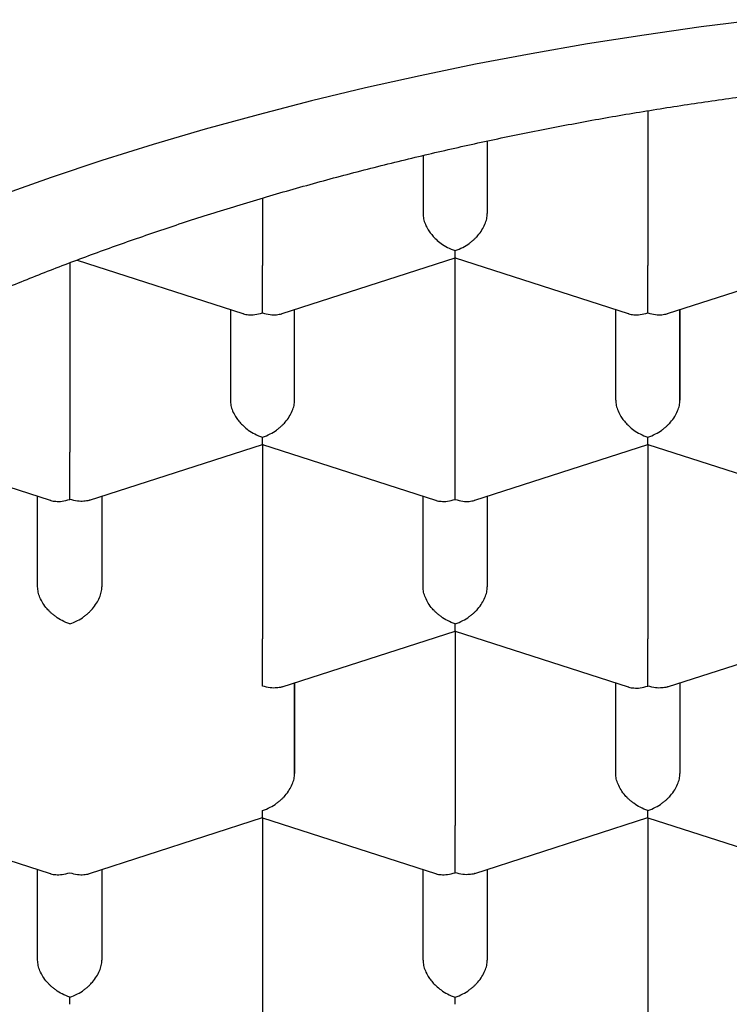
# Model space of a CAD drawing. Header units: millimetres. Extents: x 8 to 534, y 12 to 434.
# Tile 29 of 46: x 275.71 to 278.47, y 354.17 to 358. Entities that reach past the tile are written whole.
import ezdxf

# ---------------------------------------------------------------- set-up
doc = ezdxf.new("R2010")
doc.units = ezdxf.units.MM

msp = doc.modelspace()

# ---------------------------------------------------------------- linework, layer by layer
at = {"color": 7, "linetype": 'Continuous', "lineweight": 30}
for p, q in [((278.1536, 357.6439), (278.1536, 357.042)), ((277.5286, 357.5261), (277.5286, 357.2437)), ((277.2786, 357.4699), (277.2786, 357.2437)), ((276.6536, 357.304), (276.6536, 357.042)), ((276.7303, 356.8547), (277.4038, 357.0721)), ((277.4036, 356.3156), (277.4036, 357.072)), ((277.4037, 357.072), (278.077, 356.8546)), ((278.2303, 356.8547), (278.9038, 357.0721)), ((275.9036, 357.0521), (275.9036, 356.3156)), ((275.9322, 357.0628), (276.577, 356.8546)), ((276.5286, 356.8703), (276.5286, 356.5173)), ((276.7786, 356.5173), (276.7786, 356.8703)), ((276.7786, 356.5173), (276.7786, 356.8703)), ((278.0286, 356.5173), (278.0286, 356.8703)), ((278.2786, 356.8703), (278.2786, 356.5173)), ((278.2786, 356.5173), (278.2786, 356.8703)), ((275.1537, 356.3456), (275.827, 356.1282)), ((275.9805, 356.1283), (276.6538, 356.3457)), ((276.6536, 356.3456), (276.6536, 355.5891)), ((276.6537, 356.3456), (277.327, 356.1282)), ((277.4803, 356.1282), (278.1538, 356.3457)), ((278.1536, 356.3456), (278.1536, 355.5891)), ((278.1537, 356.3456), (278.827, 356.1282)), ((275.7786, 355.7909), (275.7786, 356.1438)), ((276.0286, 356.1438), (276.0286, 355.7909)), ((276.0286, 356.1438), (276.0286, 355.7909)), ((277.2786, 355.7909), (277.2786, 356.1438)), ((277.5286, 356.1438), (277.5286, 355.7909)), ((277.5286, 356.1438), (277.5286, 355.7909)), ((276.7305, 355.4019), (277.4038, 355.6193)), ((277.4036, 355.6192), (277.4036, 354.8627)), ((277.4037, 355.6192), (278.077, 355.4018)), ((278.2305, 355.4019), (278.9038, 355.6193)), ((276.7786, 355.4174), (276.7786, 355.0645)), ((276.7786, 355.0645), (276.7786, 355.4174)), ((278.0286, 355.0645), (278.0286, 355.4174)), ((278.2786, 355.4174), (278.2786, 355.0645)), ((278.2786, 355.4174), (278.2786, 355.0645)), ((275.1537, 354.8928), (275.827, 354.6754)), ((275.9803, 354.6754), (276.6538, 354.8929)), ((276.6536, 354.8928), (276.6536, 354.1363)), ((276.6537, 354.8928), (277.327, 354.6754)), ((277.4805, 354.6755), (278.1538, 354.8929)), ((278.1536, 354.8928), (278.1536, 354.1363)), ((278.1537, 354.8928), (278.827, 354.6754)), ((275.7786, 354.3381), (275.7786, 354.691)), ((276.0286, 354.691), (276.0286, 354.3381)), ((276.0286, 354.691), (276.0286, 354.3381)), ((277.2786, 354.3381), (277.2786, 354.691)), ((277.5286, 354.691), (277.5286, 354.3381)), ((277.5286, 354.691), (277.5286, 354.3381))]:
    msp.add_line(p, q, dxfattribs=at)
at = {"color": 7, "linetype": 'Continuous', "lineweight": 30, "flags": 128}
msp.add_lwpolyline([(278.5844, 357.9984), (278.361, 357.9702), (278.139, 357.9386), (277.9185, 357.9039), (277.6997, 357.8659), (277.4828, 357.8247), (277.2679, 357.7804), (277.0552, 357.7329), (276.8447, 357.6823), (276.6367, 357.6287), (276.4312, 357.5721), (276.2285, 357.5124), (276.0286, 357.4498), (275.8318, 357.3843), (275.638, 357.316)], dxfattribs=at)
at = {"color": 7, "linetype": 'Continuous', "lineweight": 30}
for points, knots in [([(272.3786, 353.3368), (272.3792, 353.3771), (272.3803, 353.4578), (272.3895, 353.5789), (272.404, 353.6997), (272.4244, 353.8204), (272.4506, 353.9406), (272.4826, 354.0603), (272.5204, 354.1793), (272.5638, 354.2977), (272.6129, 354.4153), (272.6676, 354.5322), (272.728, 354.6482), (272.7939, 354.7633), (272.8653, 354.8773), (272.9435, 354.9921), (273.0286, 355.1074), (273.1209, 355.2231), (273.2191, 355.3373), (273.3222, 355.4492), (273.4301, 355.5586), (273.5426, 355.6655), (273.6603, 355.7707), (273.7831, 355.874), (273.9111, 355.9753), (274.0439, 356.0747), (274.1817, 356.172), (274.3266, 356.2687), (274.4789, 356.3646), (274.6388, 356.4596), (274.8035, 356.552), (274.9701, 356.6402), (275.1384, 356.7243), (275.3078, 356.8044), (275.4811, 356.8818), (275.6582, 356.9565), (275.8389, 357.0285), (276.0231, 357.0976), (276.2106, 357.1639), (276.4046, 357.2283), (276.6051, 357.2906), (276.8122, 357.3507), (277.0223, 357.4073), (277.2317, 357.4596), (277.4402, 357.5078), (277.6475, 357.552), (277.8569, 357.593), (278.0682, 357.6307), (278.2813, 357.6651), (278.4961, 357.6962), (278.7123, 357.724), (278.9334, 357.7489), (279.1596, 357.7706), (279.3905, 357.7889), (279.6223, 357.8035), (279.8509, 357.8141), (280.0762, 357.821), (280.298, 357.8244), (280.5198, 357.8243), (280.7416, 357.8208), (280.963, 357.8138), (281.1841, 357.8035), (281.4046, 357.7897), (281.628, 357.7723), (281.8543, 357.7509), (282.0831, 357.7255), (282.3104, 357.6964), (282.5325, 357.6641), (282.7491, 357.6289), (282.9604, 357.591), (283.1697, 357.5499), (283.3768, 357.5056), (283.5817, 357.458), (283.7842, 357.4074), (283.9841, 357.3536), (284.1846, 357.2958), (284.3854, 357.2337), (284.5863, 357.1674), (284.7836, 357.0978), (284.974, 357.0262), (285.1576, 356.9529), (285.3345, 356.8781), (285.5076, 356.8005), (285.6769, 356.7203), (285.8421, 356.6375), (286.0031, 356.5522), (286.1599, 356.4644), (286.3149, 356.3727), (286.4677, 356.277), (286.6179, 356.1772), (286.7629, 356.075), (286.9002, 355.9722), (287.0301, 355.869), (287.1527, 355.7656), (287.2702, 355.6604), (287.3824, 355.5534), (287.4893, 355.4447), (287.5908, 355.3344), (287.6868, 355.2225), (287.7787, 355.1073), (287.8663, 354.9887), (287.9489, 354.8668), (288.0253, 354.7435), (288.0949, 354.6197), (288.1577, 354.4953), (288.2139, 354.3705), (288.2637, 354.2449), (288.307, 354.1185), (288.3441, 353.9906), (288.3748, 353.8613), (288.3988, 353.7306), (288.4159, 353.5995), (288.4266, 353.4682), (288.428, 353.3806), (288.4286, 353.3368)], [0, 0, 0, 0, 0.008586, 0.017177, 0.025772, 0.034367, 0.042959, 0.051544, 0.060113, 0.068684, 0.077255, 0.085824, 0.094392, 0.102963, 0.111535, 0.120103, 0.129088, 0.138077, 0.147066, 0.156051, 0.164847, 0.173647, 0.182447, 0.191243, 0.20004, 0.208839, 0.217639, 0.226436, 0.235684, 0.244937, 0.25419, 0.263439, 0.272235, 0.281035, 0.289835, 0.298631, 0.307428, 0.316227, 0.325027, 0.333824, 0.343072, 0.352325, 0.361578, 0.370827, 0.379623, 0.388423, 0.397223, 0.406019, 0.414815, 0.423615, 0.432415, 0.441211, 0.45046, 0.459713, 0.468966, 0.478214, 0.487011, 0.495811, 0.50461, 0.513407, 0.522203, 0.531003, 0.539803, 0.548599, 0.557848, 0.567101, 0.576354, 0.585602, 0.594399, 0.603199, 0.611998, 0.620795, 0.629591, 0.638391, 0.647191, 0.655987, 0.665236, 0.674489, 0.683741, 0.69299, 0.701787, 0.710586, 0.719386, 0.728183, 0.736979, 0.745779, 0.754579, 0.763375, 0.772624, 0.781877, 0.791129, 0.800378, 0.809175, 0.817974, 0.826774, 0.835571, 0.844367, 0.853167, 0.861967, 0.870763, 0.880012, 0.889265, 0.898517, 0.907766, 0.916888, 0.926016, 0.935146, 0.944274, 0.953397, 0.962713, 0.972036, 0.981361, 0.990683, 1, 1, 1, 1]), ([(277.2786, 357.2437), (277.2791, 357.2371), (277.28, 357.2235), (277.2871, 357.2017), (277.296, 357.1848), (277.304, 357.1729), (277.3094, 357.1657), (277.3176, 357.1557), (277.3303, 357.1425), (277.3496, 357.1265), (277.3747, 357.1107), (277.3935, 357.1036), (277.4036, 357.0998)], [0, 0, 0, 0, 0.111298, 0.227117, 0.348661, 0.390702, 0.4335313, 0.4771817, 0.5737028, 0.6929326, 0.835009, 1, 1, 1, 1]), ([(277.4036, 357.0998), (277.4137, 357.1036), (277.4326, 357.1107), (277.4543, 357.1244), (277.4687, 357.1356), (277.4777, 357.1436), (277.4853, 357.1512), (277.496, 357.1629), (277.5085, 357.1796), (277.5201, 357.2017), (277.5273, 357.2235), (277.5282, 357.2371), (277.5286, 357.2437)], [0, 0, 0, 0, 0.16497, 0.307043, 0.369569, 0.426389, 0.477525, 0.523007, 0.65131, 0.772854, 0.888682, 1, 1, 1, 1]), ([(277.4037, 357.0723), (277.4037, 357.0722), (277.4038, 357.0717), (277.4039, 357.0747), (277.4038, 357.0827), (277.4037, 357.0938), (277.4036, 357.0998)], [0, 0, 0, 0, 0.037366, 0.306602, 0.627429, 1, 1, 1, 1]), ([(276.6536, 356.8576), (276.6537, 356.8647), (276.6538, 356.8779), (276.6539, 356.8987), (276.6539, 356.9145), (276.6538, 356.9254), (276.6537, 356.9354), (276.6536, 356.9506), (276.6537, 356.9713), (276.6537, 356.9972), (276.6537, 357.0213), (276.6536, 357.0352), (276.6536, 357.042)], [0, 0, 0, 0, 0.16497, 0.307043, 0.369569, 0.426389, 0.477525, 0.523007, 0.65131, 0.772854, 0.888682, 1, 1, 1, 1]), ([(278.1536, 356.8576), (278.1537, 356.8647), (278.1538, 356.8779), (278.1539, 356.8987), (278.1539, 356.9145), (278.1538, 356.9254), (278.1537, 356.9354), (278.1536, 356.9506), (278.1537, 356.9713), (278.1537, 356.9972), (278.1537, 357.0213), (278.1536, 357.0352), (278.1536, 357.042)], [0, 0, 0, 0, 0.16497, 0.307043, 0.369569, 0.426389, 0.477525, 0.523007, 0.65131, 0.772854, 0.888682, 1, 1, 1, 1]), ([(276.5771, 356.8548), (276.5779, 356.8545), (276.5845, 356.8518), (276.6001, 356.8498), (276.6248, 356.8498), (276.6436, 356.8549), (276.6536, 356.8576)], [0, 0, 0, 0, 0.0373656, 0.3066024, 0.6274294, 1, 1, 1, 1]), ([(276.6536, 356.8576), (276.6637, 356.8549), (276.6824, 356.8499), (276.704, 356.8496), (276.7185, 356.8516), (276.7258, 356.8531), (276.7295, 356.8544), (276.7303, 356.8547)], [0, 0, 0, 0, 0.372322, 0.692967, 0.834083, 0.96232, 1, 1, 1, 1]), ([(278.0771, 356.8548), (278.0779, 356.8545), (278.0845, 356.8518), (278.1001, 356.8498), (278.1248, 356.8498), (278.1436, 356.8549), (278.1536, 356.8576)], [0, 0, 0, 0, 0.0373656, 0.3066024, 0.6274294, 1, 1, 1, 1]), ([(278.1536, 356.8576), (278.1637, 356.8549), (278.1824, 356.8499), (278.204, 356.8496), (278.2185, 356.8516), (278.2258, 356.8531), (278.2295, 356.8544), (278.2303, 356.8547)], [0, 0, 0, 0, 0.372322, 0.692967, 0.834083, 0.96232, 1, 1, 1, 1]), ([(276.5286, 356.5173), (276.5291, 356.5107), (276.53, 356.4971), (276.5371, 356.4753), (276.546, 356.4584), (276.554, 356.4465), (276.5594, 356.4392), (276.5676, 356.4293), (276.5803, 356.4161), (276.5996, 356.4001), (276.6247, 356.3843), (276.6435, 356.3772), (276.6536, 356.3733)], [0, 0, 0, 0, 0.111298, 0.227117, 0.348661, 0.390702, 0.433531, 0.477182, 0.573703, 0.692933, 0.835009, 1, 1, 1, 1]), ([(276.6536, 356.3733), (276.6637, 356.3772), (276.6826, 356.3843), (276.7043, 356.398), (276.7187, 356.4092), (276.7277, 356.4171), (276.7353, 356.4248), (276.746, 356.4365), (276.7585, 356.4532), (276.7701, 356.4753), (276.7773, 356.4971), (276.7782, 356.5107), (276.7786, 356.5173)], [0, 0, 0, 0, 0.16497, 0.307043, 0.369569, 0.426389, 0.477525, 0.523007, 0.65131, 0.772854, 0.888682, 1, 1, 1, 1]), ([(278.0286, 356.5173), (278.0291, 356.5107), (278.03, 356.4971), (278.0371, 356.4753), (278.046, 356.4584), (278.054, 356.4465), (278.0594, 356.4392), (278.0676, 356.4293), (278.0803, 356.4161), (278.0996, 356.4001), (278.1247, 356.3843), (278.1435, 356.3772), (278.1536, 356.3733)], [0, 0, 0, 0, 0.111298, 0.227117, 0.348661, 0.390702, 0.433531, 0.477182, 0.573703, 0.692933, 0.835009, 1, 1, 1, 1]), ([(278.1536, 356.3733), (278.1637, 356.3772), (278.1826, 356.3843), (278.2043, 356.398), (278.2187, 356.4092), (278.2277, 356.4171), (278.2353, 356.4248), (278.246, 356.4365), (278.2585, 356.4532), (278.2701, 356.4753), (278.2773, 356.4971), (278.2782, 356.5107), (278.2786, 356.5173)], [0, 0, 0, 0, 0.16497, 0.307043, 0.369569, 0.426389, 0.477525, 0.523007, 0.65131, 0.772854, 0.888682, 1, 1, 1, 1]), ([(276.6537, 356.3459), (276.6537, 356.3458), (276.6538, 356.3453), (276.6539, 356.3483), (276.6538, 356.3563), (276.6537, 356.3674), (276.6536, 356.3733)], [0, 0, 0, 0, 0.038258, 0.307245, 0.627775, 1, 1, 1, 1]), ([(278.1537, 356.3459), (278.1537, 356.3458), (278.1538, 356.3453), (278.1539, 356.3483), (278.1538, 356.3563), (278.1537, 356.3674), (278.1536, 356.3733)], [0, 0, 0, 0, 0.038258, 0.307245, 0.627775, 1, 1, 1, 1]), ([(275.9036, 356.1312), (275.9037, 356.1383), (275.9038, 356.1515), (275.9039, 356.1723), (275.9039, 356.1881), (275.9038, 356.199), (275.9037, 356.209), (275.9036, 356.2242), (275.9037, 356.2449), (275.9037, 356.2708), (275.9037, 356.2949), (275.9036, 356.3088), (275.9036, 356.3156)], [0, 0, 0, 0, 0.16497, 0.307043, 0.369569, 0.426389, 0.477525, 0.523007, 0.65131, 0.772854, 0.888682, 1, 1, 1, 1]), ([(277.4036, 356.1312), (277.4037, 356.1383), (277.4038, 356.1515), (277.4039, 356.1723), (277.4039, 356.1881), (277.4038, 356.199), (277.4037, 356.209), (277.4036, 356.2242), (277.4037, 356.2449), (277.4037, 356.2708), (277.4037, 356.2949), (277.4036, 356.3088), (277.4036, 356.3156)], [0, 0, 0, 0, 0.16497, 0.307043, 0.369569, 0.426389, 0.477525, 0.523007, 0.65131, 0.772854, 0.888682, 1, 1, 1, 1]), ([(275.8271, 356.1284), (275.8279, 356.1281), (275.8345, 356.1254), (275.8501, 356.1234), (275.8748, 356.1234), (275.8936, 356.1285), (275.9036, 356.1312)], [0, 0, 0, 0, 0.037366, 0.306602, 0.627429, 1, 1, 1, 1]), ([(275.9804, 356.1285), (275.9796, 356.1282), (275.9729, 356.1256), (275.9575, 356.1237), (275.9326, 356.1235), (275.9138, 356.1285), (275.9036, 356.1312)], [0, 0, 0, 0, 0.038258, 0.307245, 0.627775, 1, 1, 1, 1]), ([(277.3271, 356.1284), (277.3279, 356.1281), (277.3345, 356.1254), (277.3501, 356.1234), (277.3748, 356.1234), (277.3936, 356.1285), (277.4036, 356.1312)], [0, 0, 0, 0, 0.037366, 0.306602, 0.627429, 1, 1, 1, 1]), ([(277.4036, 356.1312), (277.4137, 356.1285), (277.4324, 356.1235), (277.454, 356.1232), (277.4685, 356.1251), (277.4758, 356.1267), (277.4795, 356.128), (277.4803, 356.1283)], [0, 0, 0, 0, 0.372322, 0.692967, 0.834083, 0.96232, 1, 1, 1, 1]), ([(275.9036, 355.6469), (275.8936, 355.6508), (275.8748, 355.658), (275.8533, 355.6718), (275.8388, 355.683), (275.8297, 355.6909), (275.822, 355.6984), (275.8112, 355.7101), (275.7988, 355.7268), (275.7872, 355.749), (275.78, 355.7707), (275.7791, 355.7843), (275.7786, 355.7909)], [0, 0, 0, 0, 0.16497, 0.307043, 0.369569, 0.426389, 0.477525, 0.523007, 0.65131, 0.772854, 0.888682, 1, 1, 1, 1]), ([(275.9036, 355.6469), (275.9137, 355.6507), (275.9326, 355.6578), (275.9543, 355.6716), (275.9687, 355.6828), (275.9777, 355.6907), (275.9853, 355.6984), (275.996, 355.7101), (276.0085, 355.7267), (276.0201, 355.7489), (276.0273, 355.7707), (276.0282, 355.7843), (276.0286, 355.7909)], [0, 0, 0, 0, 0.16497, 0.307043, 0.369569, 0.426389, 0.477525, 0.523007, 0.65131, 0.772854, 0.888682, 1, 1, 1, 1]), ([(277.4036, 355.6469), (277.3936, 355.6508), (277.3748, 355.658), (277.3533, 355.6718), (277.3388, 355.683), (277.3297, 355.6909), (277.322, 355.6984), (277.3112, 355.7101), (277.2988, 355.7268), (277.2872, 355.749), (277.28, 355.7707), (277.2791, 355.7843), (277.2786, 355.7909)], [0, 0, 0, 0, 0.16497, 0.307043, 0.369569, 0.426389, 0.477525, 0.523007, 0.65131, 0.772854, 0.888682, 1, 1, 1, 1]), ([(277.4036, 355.6469), (277.4137, 355.6507), (277.4326, 355.6578), (277.4543, 355.6716), (277.4687, 355.6828), (277.4777, 355.6907), (277.4853, 355.6984), (277.496, 355.7101), (277.5085, 355.7267), (277.5201, 355.7489), (277.5273, 355.7707), (277.5282, 355.7843), (277.5286, 355.7909)], [0, 0, 0, 0, 0.16497, 0.307043, 0.369569, 0.426389, 0.477525, 0.523007, 0.65131, 0.772854, 0.888682, 1, 1, 1, 1]), ([(277.4037, 355.6195), (277.4037, 355.6194), (277.4038, 355.6189), (277.4039, 355.6219), (277.4038, 355.6299), (277.4037, 355.641), (277.4036, 355.6469)], [0, 0, 0, 0, 0.037366, 0.306602, 0.627429, 1, 1, 1, 1]), ([(276.6536, 355.4048), (276.6537, 355.4119), (276.6538, 355.4251), (276.6539, 355.4459), (276.6539, 355.4617), (276.6538, 355.4725), (276.6537, 355.4826), (276.6536, 355.4978), (276.6537, 355.5185), (276.6537, 355.5444), (276.6537, 355.5685), (276.6536, 355.5823), (276.6536, 355.5891)], [0, 0, 0, 0, 0.16497, 0.307043, 0.3695689, 0.4263889, 0.4775247, 0.5230066, 0.6513096, 0.7728537, 0.8886823, 1, 1, 1, 1]), ([(278.1536, 355.4048), (278.1537, 355.4119), (278.1538, 355.4251), (278.1539, 355.4459), (278.1539, 355.4617), (278.1538, 355.4725), (278.1537, 355.4826), (278.1536, 355.4978), (278.1537, 355.5185), (278.1537, 355.5444), (278.1537, 355.5685), (278.1536, 355.5823), (278.1536, 355.5891)], [0, 0, 0, 0, 0.1649701, 0.3070432, 0.3695691, 0.4263891, 0.4775248, 0.5230066, 0.6513096, 0.7728537, 0.8886823, 1, 1, 1, 1]), ([(276.7304, 355.4021), (276.7296, 355.4018), (276.7229, 355.3992), (276.7075, 355.3973), (276.6826, 355.3971), (276.6638, 355.4021), (276.6536, 355.4048)], [0, 0, 0, 0, 0.0382615, 0.307249, 0.6277774, 1, 1, 1, 1]), ([(278.0771, 355.402), (278.0779, 355.4017), (278.0845, 355.399), (278.1001, 355.397), (278.1248, 355.397), (278.1436, 355.4021), (278.1536, 355.4048)], [0, 0, 0, 0, 0.0373656, 0.3066024, 0.6274294, 1, 1, 1, 1]), ([(278.2304, 355.4021), (278.2296, 355.4018), (278.2229, 355.3992), (278.2075, 355.3973), (278.1826, 355.3971), (278.1638, 355.4021), (278.1536, 355.4048)], [0, 0, 0, 0, 0.038258, 0.307245, 0.627775, 1, 1, 1, 1]), ([(276.6536, 354.9205), (276.6637, 354.9243), (276.6826, 354.9314), (276.7043, 354.9451), (276.7187, 354.9564), (276.7277, 354.9643), (276.7353, 354.972), (276.746, 354.9837), (276.7585, 355.0003), (276.7701, 355.0225), (276.7773, 355.0442), (276.7782, 355.0578), (276.7786, 355.0645)], [0, 0, 0, 0, 0.16497, 0.307043, 0.369569, 0.426389, 0.477525, 0.523007, 0.65131, 0.772854, 0.888682, 1, 1, 1, 1]), ([(278.1536, 354.9205), (278.1436, 354.9244), (278.1248, 354.9316), (278.1033, 354.9454), (278.0888, 354.9566), (278.0797, 354.9645), (278.072, 354.972), (278.0612, 354.9836), (278.0488, 355.0004), (278.0372, 355.0225), (278.03, 355.0443), (278.0291, 355.0579), (278.0286, 355.0645)], [0, 0, 0, 0, 0.16497, 0.307043, 0.369569, 0.426389, 0.477525, 0.523007, 0.65131, 0.772854, 0.888682, 1, 1, 1, 1]), ([(278.1536, 354.9205), (278.1637, 354.9243), (278.1826, 354.9314), (278.2043, 354.9451), (278.2187, 354.9564), (278.2277, 354.9643), (278.2353, 354.972), (278.246, 354.9837), (278.2585, 355.0003), (278.2701, 355.0225), (278.2773, 355.0442), (278.2782, 355.0578), (278.2786, 355.0645)], [0, 0, 0, 0, 0.16497, 0.307043, 0.369569, 0.426389, 0.477525, 0.523007, 0.65131, 0.772854, 0.888682, 1, 1, 1, 1]), ([(276.6537, 354.893), (276.6537, 354.893), (276.6538, 354.8925), (276.6539, 354.8955), (276.6538, 354.9035), (276.6537, 354.9146), (276.6536, 354.9205)], [0, 0, 0, 0, 0.0382615, 0.3072489, 0.6277774, 1, 1, 1, 1]), ([(278.1537, 354.893), (278.1537, 354.893), (278.1538, 354.8925), (278.1539, 354.8955), (278.1538, 354.9035), (278.1537, 354.9146), (278.1536, 354.9205)], [0, 0, 0, 0, 0.037366, 0.306602, 0.627429, 1, 1, 1, 1]), ([(277.4036, 354.6784), (277.4037, 354.6855), (277.4038, 354.6987), (277.4039, 354.7195), (277.4039, 354.7353), (277.4038, 354.7461), (277.4037, 354.7562), (277.4036, 354.7714), (277.4037, 354.7921), (277.4037, 354.818), (277.4037, 354.842), (277.4036, 354.8559), (277.4036, 354.8627)], [0, 0, 0, 0, 0.16497, 0.307043, 0.369569, 0.426389, 0.477525, 0.523007, 0.65131, 0.772854, 0.888682, 1, 1, 1, 1]), ([(275.8271, 354.6756), (275.8279, 354.6753), (275.8345, 354.6726), (275.8501, 354.6705), (275.8748, 354.6706), (275.8936, 354.6757), (275.9036, 354.6784)], [0, 0, 0, 0, 0.0373691, 0.3066061, 0.627432, 1, 1, 1, 1]), ([(275.9036, 354.6784), (275.9137, 354.6757), (275.9324, 354.6707), (275.954, 354.6704), (275.9685, 354.6723), (275.9758, 354.6739), (275.9795, 354.6752), (275.9803, 354.6755)], [0, 0, 0, 0, 0.372322, 0.692967, 0.834082, 0.96232, 1, 1, 1, 1]), ([(277.3271, 354.6756), (277.3279, 354.6753), (277.3345, 354.6726), (277.3501, 354.6705), (277.3748, 354.6706), (277.3936, 354.6757), (277.4036, 354.6784)], [0, 0, 0, 0, 0.0373656, 0.3066024, 0.6274294, 1, 1, 1, 1]), ([(277.4804, 354.6757), (277.4796, 354.6754), (277.4729, 354.6728), (277.4575, 354.6708), (277.4326, 354.6707), (277.4138, 354.6757), (277.4036, 354.6784)], [0, 0, 0, 0, 0.038258, 0.307245, 0.627775, 1, 1, 1, 1]), ([(275.9036, 354.1941), (275.8936, 354.198), (275.8748, 354.2052), (275.8533, 354.219), (275.8388, 354.2302), (275.8297, 354.238), (275.822, 354.2456), (275.8112, 354.2572), (275.7988, 354.274), (275.7872, 354.2961), (275.78, 354.3179), (275.7791, 354.3314), (275.7786, 354.3381)], [0, 0, 0, 0, 0.16497, 0.307043, 0.369569, 0.426389, 0.477525, 0.523007, 0.65131, 0.772854, 0.888682, 1, 1, 1, 1]), ([(275.9036, 354.1941), (275.9137, 354.1979), (275.9326, 354.205), (275.9543, 354.2187), (275.9687, 354.2299), (275.9777, 354.2379), (275.9853, 354.2455), (275.996, 354.2573), (276.0085, 354.2739), (276.0201, 354.296), (276.0273, 354.3178), (276.0282, 354.3314), (276.0286, 354.3381)], [0, 0, 0, 0, 0.16497, 0.307043, 0.369569, 0.426389, 0.477525, 0.523007, 0.65131, 0.772854, 0.888682, 1, 1, 1, 1]), ([(277.2786, 354.3381), (277.2791, 354.3314), (277.28, 354.3178), (277.2871, 354.2961), (277.296, 354.2791), (277.304, 354.2672), (277.3094, 354.26), (277.3176, 354.2501), (277.3303, 354.2368), (277.3496, 354.2208), (277.3747, 354.205), (277.3935, 354.1979), (277.4036, 354.1941)], [0, 0, 0, 0, 0.111298, 0.227117, 0.348661, 0.390702, 0.433531, 0.477182, 0.573703, 0.692933, 0.835009, 1, 1, 1, 1]), ([(277.4036, 354.1941), (277.4137, 354.1979), (277.4326, 354.205), (277.4543, 354.2187), (277.4687, 354.2299), (277.4777, 354.2379), (277.4853, 354.2455), (277.496, 354.2573), (277.5085, 354.2739), (277.5201, 354.296), (277.5273, 354.3178), (277.5282, 354.3314), (277.5286, 354.3381)], [0, 0, 0, 0, 0.16497, 0.307043, 0.369569, 0.426389, 0.477525, 0.523007, 0.65131, 0.772854, 0.888682, 1, 1, 1, 1]), ([(275.9037, 354.1666), (275.9037, 354.1666), (275.9038, 354.1661), (275.9039, 354.1691), (275.9038, 354.177), (275.9037, 354.1881), (275.9036, 354.1941)], [0, 0, 0, 0, 0.037366, 0.306602, 0.627429, 1, 1, 1, 1]), ([(277.4037, 354.1666), (277.4037, 354.1666), (277.4038, 354.1661), (277.4039, 354.1691), (277.4038, 354.177), (277.4037, 354.1881), (277.4036, 354.1941)], [0, 0, 0, 0, 0.038258, 0.307245, 0.627775, 1, 1, 1, 1])]:
    msp.add_open_spline(points, degree=3, knots=knots, dxfattribs=at)

doc.saveas('drawing.dxf')
